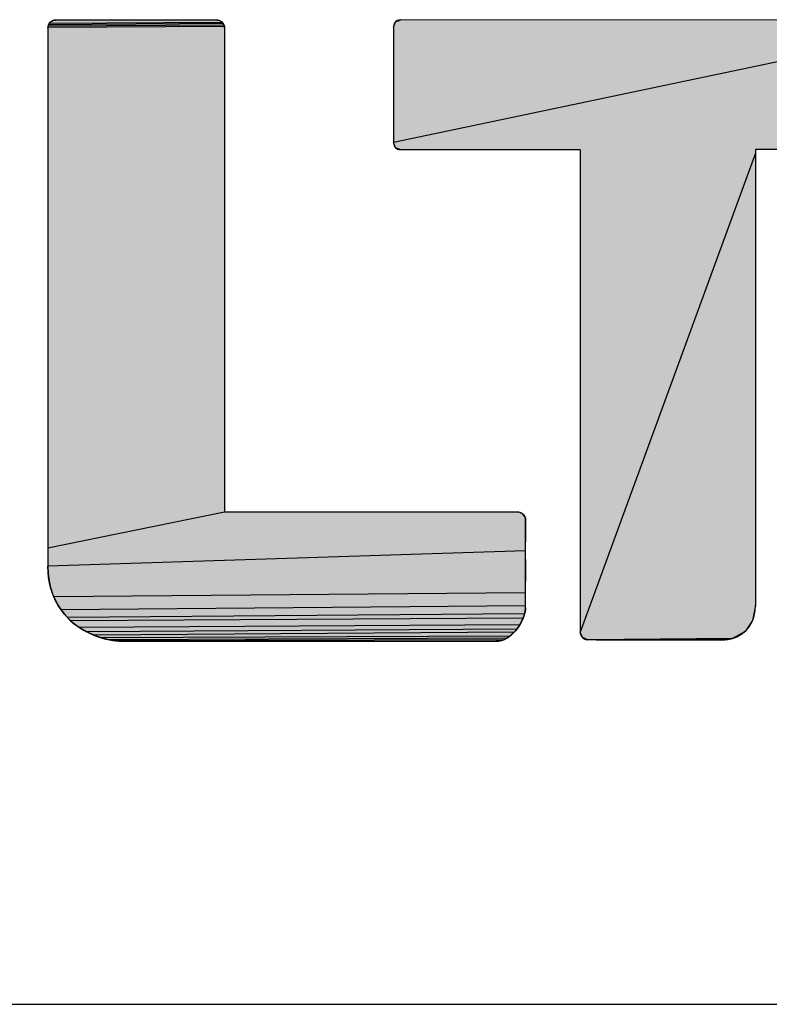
# Model space of a CAD drawing. Extents: x 0 to 841, y 0 to 594.
# Tile 33 of 102: x 628.4 to 634.59, y 63 to 71.13. Entities that reach past the tile are written whole.
import ezdxf

# ---------------------------------------------------------------- set-up
doc = ezdxf.new("R2010")
doc.units = 0
doc.header["$LTSCALE"] = 46.255
doc.header["$MEASUREMENT"] = 0
doc.layers.get('0').update_dxf_attribs({"linetype": 'CONTINUOUS'})

msp = doc.modelspace()

# ---------------------------------------------------------------- linework, layer by layer
at = {"color": 4, "linetype": 'Continuous'}
for p, q in [((628.64038, 71.09358), (628.64667, 71.10467)), ((630.08427, 71.10233), (628.64038, 71.09358)), ((628.64667, 71.10467), (628.6552, 71.11438)), ((630.07573, 71.11269), (628.64667, 71.10467)), ((628.6552, 71.11438), (628.66161, 71.11958)), ((628.66161, 71.11958), (628.67276, 71.12588)), ((628.67276, 71.12588), (628.68483, 71.12973)), ((628.68483, 71.12973), (628.69743, 71.13102)), ((630.03217, 71.13102), (628.69743, 71.13102)), ((630.03217, 71.13102), (630.04191, 71.13023)), ((630.04191, 71.13023), (630.05131, 71.12791)), ((630.05131, 71.12791), (630.06019, 71.12415)), ((630.06019, 71.12415), (630.06839, 71.11905)), ((630.06839, 71.11905), (630.07573, 71.11269)), ((630.07682, 71.1116), (630.07573, 71.11269)), ((630.07573, 71.11269), (630.07884, 71.10943)), ((630.07884, 71.10943), (630.08169, 71.10597)), ((630.08169, 71.10597), (630.08427, 71.10233)), ((630.08427, 71.10233), (630.08658, 71.09853)), ((630.08658, 71.09853), (630.0886, 71.09459)), ((631.48865, 71.0728), (631.50669, 71.11665)), ((631.50669, 71.11665), (631.55054, 71.13484)), ((628.63524, 71.06899), (628.63654, 71.08156)), ((630.0937, 71.07764), (628.63524, 71.06899)), ((628.63524, 71.06899), (628.63524, 66.61861)), ((628.63654, 71.08156), (628.64038, 71.09358)), ((630.09033, 71.09051), (628.63654, 71.08156)), ((630.0886, 71.09459), (630.09033, 71.09051)), ((630.09033, 71.09051), (630.09176, 71.08631)), ((630.09176, 71.08631), (630.09289, 71.08202)), ((630.09289, 71.08202), (630.0937, 71.07764)), ((630.0937, 71.07764), (630.09419, 71.07319)), ((630.09419, 71.07319), (630.09436, 71.06869)), ((630.09436, 71.06869), (630.09421, 67.06563)), ((630.09436, 71.06869), (630.09434, 71.07022)), ((636.00385, 71.06781), (631.48865, 70.12069)), ((631.50669, 70.07684), (631.48865, 70.12069)), ((631.55054, 70.0585), (631.50669, 70.07684)), ((633.03092, 70.0585), (631.55054, 70.0585)), ((635.94196, 70.06393), (634.47874, 70.06349)), ((634.47874, 70.06349), (634.47874, 66.2942)), ((634.47874, 70.03269), (633.03136, 66.07377)), ((630.09421, 67.06563), (628.63524, 66.76734)), ((632.51849, 67.06563), (630.09421, 67.06563)), ((632.53972, 67.06175), (632.54632, 67.05882)), ((632.56299, 67.0462), (632.5619, 67.04729)), ((632.5619, 67.04729), (632.56504, 67.04401)), ((632.56504, 67.04401), (632.56788, 67.04054)), ((632.56788, 67.04054), (632.57043, 67.03692)), ((632.57043, 67.03692), (632.57268, 67.03315)), ((632.57268, 67.03315), (632.57464, 67.02924)), ((632.57464, 67.02924), (632.5763, 67.0252)), ((632.5763, 67.0252), (632.57766, 67.02105)), ((632.57766, 67.02105), (632.57872, 67.01678)), ((632.57872, 67.01678), (632.57948, 67.01242)), ((632.57948, 67.01242), (632.57993, 67.00797)), ((632.57993, 67.00797), (632.58009, 67.00344)), ((632.58009, 67.00349), (632.58007, 67.00509)), ((632.58009, 66.83034), (632.58009, 67.00344)), ((632.58009, 67.00344), (632.58009, 66.97236)), ((632.58009, 66.97236), (632.58009, 66.93801)), ((632.58009, 66.93801), (632.58009, 66.90084)), ((632.58009, 66.90084), (632.58009, 66.86132)), ((632.58009, 66.86132), (632.58009, 66.81989)), ((632.5801, 66.74783), (628.63524, 66.61861)), ((632.58012, 66.59996), (632.58011, 66.68868)), ((632.58011, 66.67382), (632.58012, 66.59996)), ((628.63671, 66.57137), (628.63524, 66.61861)), ((628.64099, 66.52629), (628.63671, 66.57137)), ((632.58012, 66.59996), (632.58016, 66.49405)), ((628.64795, 66.48333), (628.64099, 66.52629)), ((628.65741, 66.44248), (628.64795, 66.48333)), ((632.58038, 66.27733), (632.58015, 66.51449)), ((628.66924, 66.40368), (628.65741, 66.44248)), ((628.68327, 66.36692), (628.66924, 66.40368)), ((632.58021, 66.40025), (628.68327, 66.36692)), ((628.69935, 66.33215), (628.68327, 66.36692)), ((628.7205, 66.29406), (628.69935, 66.33215)), ((628.74399, 66.25859), (628.7205, 66.29406)), ((632.58034, 66.29306), (628.74399, 66.25859)), ((628.76957, 66.22568), (628.74399, 66.25859)), ((628.79699, 66.19529), (628.76957, 66.22568)), ((632.57219, 66.22505), (628.79699, 66.19529)), ((632.57219, 66.22505), (632.56687, 66.20764)), ((632.57621, 66.24213), (632.57219, 66.22505)), ((632.57894, 66.2588), (632.57621, 66.24213)), ((632.58038, 66.27499), (632.57894, 66.2588)), ((632.58009, 66.27543), (632.58038, 66.27733)), ((634.47874, 66.2942), (634.45591, 66.17061)), ((628.82602, 66.16735), (628.79699, 66.19529)), ((632.56027, 66.18994), (628.82602, 66.16735)), ((628.85641, 66.14182), (628.82602, 66.16735)), ((628.89477, 66.11392), (628.85641, 66.14182)), ((632.5432, 66.154), (632.53273, 66.13589)), ((632.55238, 66.17204), (632.5432, 66.154)), ((632.56027, 66.18994), (632.55238, 66.17204)), ((632.56687, 66.20764), (632.56027, 66.18994)), ((634.45591, 66.17061), (634.39322, 66.08113)), ((632.53273, 66.13589), (628.89477, 66.11392)), ((628.95464, 66.07816), (628.89477, 66.11392)), ((632.50793, 66.09973), (628.95464, 66.07816)), ((629.0161, 66.04949), (628.95464, 66.07816)), ((632.48608, 66.07446), (629.0161, 66.04949)), ((632.47469, 66.06291), (632.46297, 66.05215)), ((632.48608, 66.07446), (632.47469, 66.06291)), ((632.49716, 66.08675), (632.48608, 66.07446)), ((632.50793, 66.09973), (632.49716, 66.08675)), ((632.52097, 66.11778), (632.50793, 66.09973)), ((632.53273, 66.13589), (632.52097, 66.11778)), ((633.04954, 66.03007), (633.03136, 66.07377)), ((634.38884, 66.07729), (634.28969, 66.02326)), ((634.36147, 66.05661), (634.34727, 66.04787)), ((634.37535, 66.0664), (634.36147, 66.05661)), ((634.38884, 66.07729), (634.37535, 66.0664)), ((634.39322, 66.08113), (634.38884, 66.07729)), ((629.07781, 66.02762), (629.0161, 66.04949)), ((632.45092, 66.04223), (629.07781, 66.02762)), ((629.13841, 66.01226), (629.07781, 66.02762)), ((632.42578, 66.02517), (629.13841, 66.01226)), ((629.19657, 66.00315), (629.13841, 66.01226)), ((632.39916, 66.01215), (629.19657, 66.00315)), ((629.25092, 66), (629.19657, 66.00315)), ((632.3563, 66.00117), (632.33766, 66)), ((632.37099, 66.00362), (632.3563, 66.00117)), ((632.38528, 66.0073), (632.37099, 66.00362)), ((632.39916, 66.01215), (632.38528, 66.0073)), ((632.41266, 66.01813), (632.39916, 66.01215)), ((632.42578, 66.02517), (632.41266, 66.01813)), ((632.43853, 66.03322), (632.42578, 66.02517)), ((632.45092, 66.04223), (632.43853, 66.03322)), ((632.46297, 66.05215), (632.45092, 66.04223)), ((633.09369, 66.01173), (633.04954, 66.03007)), ((634.28969, 66.02326), (633.09369, 66.01173)), ((634.21358, 66.01173), (633.09369, 66.01173)), ((633.16664, 66.01177), (634.21358, 66.01173)), ((634.21504, 66.01188), (634.21358, 66.01188)), ((634.21358, 66.01188), (634.21358, 66.01173)), ((634.28969, 66.02326), (634.21504, 66.01188)), ((634.23227, 66.01265), (634.21504, 66.01188)), ((634.24982, 66.01457), (634.23227, 66.01265)), ((634.26758, 66.01768), (634.24982, 66.01457)), ((634.28545, 66.02204), (634.26758, 66.01768)), ((634.30332, 66.0277), (634.28545, 66.02204)), ((634.31813, 66.03344), (634.30332, 66.0277)), ((634.3328, 66.04016), (634.31813, 66.03344)), ((634.34727, 66.04787), (634.3328, 66.04016))]:
    msp.add_line(p, q, dxfattribs=at)
at = {"color": 3, "linetype": 'Continuous'}
for q in [(709, 63), (826, 63)]:
    msp.add_line((601, 63), q, dxfattribs=at)
at = {"color": 4, "linetype": 'Continuous'}
for points in [[(628.69743, 71.13102), (628.68013, 71.12855), (628.66411, 71.12126), (628.65668, 71.1157), (628.64499, 71.10218), (628.63771, 71.08624), (628.63524, 71.06899)], [(628.69743, 71.13102), (628.69337, 71.13089), (628.68934, 71.13049), (628.68536, 71.12983), (628.68142, 71.12891), (628.67755, 71.12773), (628.67376, 71.1263), (628.67005, 71.12462), (628.66646, 71.12269), (628.66299, 71.12053), (628.65965, 71.11814), (628.65648, 71.11553), (628.65354, 71.11279), (628.65073, 71.10979), (628.64812, 71.10663), (628.64573, 71.10331), (628.64357, 71.09985), (628.64164, 71.09627), (628.63996, 71.09258), (628.63853, 71.08881), (628.63735, 71.08495), (628.63643, 71.08103), (628.63577, 71.07706), (628.63538, 71.07304), (628.63524, 71.06899)], [(630.07573, 71.11269), (630.06958, 71.11814), (630.06274, 71.12275), (630.05591, 71.12616), (630.04819, 71.12885), (630.04023, 71.13048), (630.03217, 71.13102)], [(630.09436, 71.06869), (630.09184, 71.08603), (630.08651, 71.09865), (630.07573, 71.11269), (630.06162, 71.12338), (630.04936, 71.12852), (630.03217, 71.13102)], [(630.07992, 71.10818), (630.07892, 71.10934), (630.07788, 71.11048)], [(630.09314, 71.08082), (630.09282, 71.08231), (630.09246, 71.08379), (630.09206, 71.08527), (630.09163, 71.08674), (630.09116, 71.08819), (630.09065, 71.08964), (630.09011, 71.09107), (630.08953, 71.09249), (630.08892, 71.09389), (630.08827, 71.09528), (630.08825, 71.09532), (630.08757, 71.09669), (630.08685, 71.09804), (630.08609, 71.09938), (630.08531, 71.1007), (630.08449, 71.102), (630.08364, 71.10328), (630.08276, 71.10454), (630.08184, 71.10577), (630.0809, 71.10699)], [(636.00385, 71.06781), (636.00124, 71.08562), (635.9936, 71.10189), (635.98138, 71.11544), (635.97615, 71.1193), (635.95982, 71.12695), (635.94196, 71.12956), (631.55054, 71.13484), (631.5327, 71.13217), (631.52106, 71.12732), (631.50669, 71.11665), (631.49612, 71.1022), (631.49127, 71.09039), (631.48865, 71.0728), (631.48865, 70.12069), (631.49127, 70.10317), (631.49585, 70.09193), (631.50669, 70.07684), (631.52143, 70.06598), (631.53309, 70.06114), (631.55054, 70.0585)], [(630.09388, 71.0763), (630.09367, 71.07781), (630.09343, 71.07932)], [(630.09428, 71.07174), (630.09419, 71.07326), (630.09405, 71.07478)], [(633.03092, 70.0585), (633.03136, 66.07377), (633.0327, 66.06076), (633.03892, 66.04394), (633.04954, 66.03007), (633.06392, 66.01928), (633.07566, 66.01439), (633.09369, 66.01173)], [(632.53972, 67.06175), (632.53282, 67.06388), (632.52572, 67.06519), (632.51849, 67.06563)], [(632.58009, 67.00344), (632.57865, 67.01712), (632.57256, 67.03338), (632.5619, 67.04729), (632.54811, 67.05785), (632.53568, 67.06311), (632.51849, 67.06563)], [(632.5619, 67.04729), (632.55834, 67.05066), (632.55256, 67.05511), (632.54632, 67.05882)], [(632.56607, 67.04281), (632.56507, 67.04396), (632.56405, 67.04509)], [(632.56885, 67.03923), (632.56795, 67.04045), (632.56703, 67.04164)], [(632.57133, 67.03549), (632.57053, 67.03676), (632.56971, 67.038)], [(632.58001, 67.00668), (632.57991, 67.00826), (632.57978, 67.00982), (632.57961, 67.01137), (632.57941, 67.01291), (632.57917, 67.01444), (632.57889, 67.01595), (632.57857, 67.01745), (632.57822, 67.01893), (632.57784, 67.0204), (632.57742, 67.02185), (632.57696, 67.02329), (632.57647, 67.02471), (632.57595, 67.02612), (632.57539, 67.02751), (632.5748, 67.02888), (632.57417, 67.03024), (632.57351, 67.03158), (632.57282, 67.0329), (632.57209, 67.0342)], [(632.58038, 66.27733), (632.58009, 66.86132), (632.58009, 66.93801), (632.58009, 67.00344)], [(628.63524, 66.61861), (628.63778, 66.55675), (628.64519, 66.49831), (628.65725, 66.44309), (628.67379, 66.39091), (628.69468, 66.34163), (628.71984, 66.29515), (628.74923, 66.25142), (628.78283, 66.21043), (628.82061, 66.17228), (628.85641, 66.14182), (628.902, 66.10912), (628.95134, 66.07992), (629.00396, 66.05458), (629.05912, 66.03356), (629.1157, 66.01732), (629.17216, 66.00629), (629.199, 66.00289), (629.25092, 66)], [(628.63524, 66.61861), (628.63545, 66.6006), (628.63608, 66.58287), (628.63711, 66.56542), (628.63854, 66.54825), (628.64036, 66.53135), (628.64258, 66.51472), (628.64518, 66.49834), (628.64816, 66.48223), (628.65152, 66.46636), (628.65526, 66.45075), (628.65936, 66.43537), (628.66383, 66.42025), (628.66867, 66.40535), (628.67387, 66.3907), (628.67942, 66.37627), (628.68534, 66.36207), (628.69161, 66.3481), (628.69824, 66.33436), (628.70523, 66.32084), (628.71257, 66.30754), (628.72026, 66.29446), (628.72831, 66.2816), (628.73671, 66.26896), (628.74546, 66.25655), (628.75457, 66.24436), (628.76403, 66.23239), (628.77385, 66.22064), (628.78401, 66.20913), (628.79453, 66.19784), (628.8054, 66.18679), (628.81662, 66.17598), (628.82819, 66.16541), (628.84011, 66.15509), (628.85236, 66.14503), (628.85641, 66.14182)], [(629.25092, 66), (632.34118, 66), (632.37037, 66.00349), (632.39863, 66.01195), (632.42642, 66.02555), (632.45415, 66.04478), (632.48218, 66.07038), (632.50793, 66.09973), (632.53457, 66.13892), (632.55017, 66.16749), (632.56619, 66.20564), (632.57613, 66.24174), (632.58038, 66.27499), (632.58009, 66.27543)], [(632.50793, 66.09973), (632.51292, 66.10641), (632.51773, 66.11312), (632.52238, 66.11984), (632.52685, 66.12658), (632.53114, 66.13332), (632.53292, 66.13621), (632.53696, 66.14296), (632.54082, 66.14969), (632.5445, 66.15642), (632.54799, 66.16313), (632.55131, 66.16981), (632.55444, 66.17646), (632.55739, 66.18308), (632.56016, 66.18966), (632.56274, 66.1962), (632.56515, 66.20269), (632.56737, 66.20912), (632.56942, 66.21549), (632.57129, 66.2218), (632.57298, 66.22804), (632.57449, 66.2342), (632.57584, 66.24029), (632.57701, 66.2463), (632.57801, 66.25222), (632.57885, 66.25805), (632.57952, 66.26379), (632.58003, 66.26944), (632.58038, 66.27499)], [(634.21504, 66.01188), (634.21603, 66.01189), (634.2538, 66.01517), (634.29083, 66.0236), (634.32605, 66.03694), (634.35884, 66.05489), (634.38884, 66.07729), (634.39677, 66.08437), (634.42061, 66.11034), (634.44093, 66.14032), (634.45726, 66.17389), (634.46921, 66.21079), (634.47649, 66.2509), (634.47874, 66.2942)], [(628.85641, 66.14182), (628.88113, 66.12333), (628.90705, 66.10586), (628.93411, 66.08947), (628.96223, 66.07421), (628.99132, 66.06017), (629.02124, 66.04742), (629.05184, 66.03603), (629.08291, 66.0261), (629.1142, 66.01769), (629.14543, 66.01087), (629.17628, 66.00569), (629.19354, 66.00349), (629.22298, 66.00093), (629.25092, 66)], [(632.34118, 66), (632.34635, 66.00025), (632.35149, 66.00065), (632.3566, 66.00121), (632.36168, 66.00191), (632.36673, 66.00277), (632.37176, 66.00378), (632.37676, 66.00495), (632.38175, 66.00627), (632.38672, 66.00775), (632.39168, 66.00938), (632.39663, 66.01117), (632.40156, 66.01313), (632.40649, 66.01524), (632.41142, 66.01753), (632.41634, 66.01998), (632.42126, 66.02261), (632.42619, 66.02541), (632.43112, 66.0284), (632.43606, 66.03157), (632.441, 66.03493), (632.44595, 66.03848), (632.45092, 66.04223), (632.4559, 66.04619), (632.4609, 66.05036), (632.46591, 66.05474), (632.47095, 66.05935), (632.476, 66.06418), (632.48108, 66.06926), (632.48619, 66.07458), (632.49132, 66.08015), (632.49649, 66.08598), (632.50169, 66.09208), (632.50692, 66.09847), (632.50793, 66.09973)], [(634.21504, 66.01188), (634.22104, 66.01202), (634.22736, 66.01232), (634.23369, 66.01277), (634.24003, 66.01336), (634.24637, 66.0141), (634.25269, 66.01499), (634.25899, 66.01603), (634.26528, 66.01721), (634.27153, 66.01854), (634.27774, 66.02001), (634.28391, 66.02162), (634.29004, 66.02337), (634.29612, 66.02526), (634.30214, 66.02729), (634.3081, 66.02945), (634.314, 66.03175), (634.31984, 66.03417), (634.32561, 66.03674), (634.33131, 66.03943), (634.33693, 66.04225), (634.34248, 66.04519), (634.34796, 66.04827), (634.35335, 66.05146), (634.35867, 66.05479), (634.36391, 66.05823), (634.36906, 66.0618), (634.37413, 66.06549), (634.37912, 66.0693), (634.38402, 66.07324), (634.38884, 66.07729)]]:
    msp.add_lwpolyline(points, dxfattribs=at)
for points in [[(628.64038, 71.09358), (628.64667, 71.10467), (630.08427, 71.10233)], [(628.64038, 71.09358), (630.08427, 71.10233), (630.08658, 71.09853)], [(630.0886, 71.09459), (628.64038, 71.09358), (630.08658, 71.09853)], [(628.64667, 71.10467), (628.6552, 71.11438), (630.07573, 71.11269)], [(628.64667, 71.10467), (630.07573, 71.11269), (630.07884, 71.10943)], [(630.08169, 71.10597), (628.64667, 71.10467), (630.07884, 71.10943)], [(630.08169, 71.10597), (630.08427, 71.10233), (628.64667, 71.10467)], [(628.6552, 71.11438), (628.66161, 71.11958), (630.06839, 71.11905)], [(630.06839, 71.11905), (630.07573, 71.11269), (628.6552, 71.11438)], [(628.66161, 71.11958), (628.67276, 71.12588), (630.06019, 71.12415)], [(630.06019, 71.12415), (630.06839, 71.11905), (628.66161, 71.11958)], [(628.67276, 71.12588), (628.68483, 71.12973), (630.05131, 71.12791)], [(630.05131, 71.12791), (630.06019, 71.12415), (628.67276, 71.12588)], [(630.04191, 71.13023), (628.68483, 71.12973), (630.03217, 71.13102)], [(630.03217, 71.13102), (628.68483, 71.12973), (629.89336, 71.13102)], [(629.89336, 71.13102), (628.68483, 71.12973), (629.56234, 71.13102)], [(629.56234, 71.13102), (628.68483, 71.12973), (629.16726, 71.13102)], [(629.16726, 71.13102), (628.68483, 71.12973), (628.83624, 71.13102)], [(628.68483, 71.12973), (628.69743, 71.13102), (628.83624, 71.13102)], [(630.04191, 71.13023), (630.05131, 71.12791), (628.68483, 71.12973)], [(631.48865, 71.0728), (631.50669, 71.11665), (635.98054, 71.11612)], [(635.98054, 71.11612), (636.00385, 71.06781), (631.48865, 71.0728)], [(631.50669, 71.11665), (631.55054, 71.13484), (635.94196, 71.12956)], [(635.94196, 71.12956), (635.98054, 71.11612), (631.50669, 71.11665)], [(628.63524, 71.06899), (628.63654, 71.08156), (630.0937, 71.07764)], [(628.63524, 71.06899), (630.0937, 71.07764), (630.09419, 71.07319)], [(630.09419, 71.07319), (630.09436, 71.06869), (628.63524, 71.06899)], [(628.63524, 71.06511), (628.63524, 71.06899), (630.09436, 71.06869)], [(628.63524, 71.06511), (630.09436, 71.06869), (628.63524, 71.01341)], [(628.63524, 71.01341), (630.09436, 71.06869), (628.63524, 70.91841)], [(630.09436, 71.06869), (630.09435, 70.82551), (628.63524, 70.91841)], [(628.63654, 71.08156), (628.64038, 71.09358), (630.09033, 71.09051)], [(628.63654, 71.08156), (630.09033, 71.09051), (630.09176, 71.08631)], [(630.09289, 71.08202), (628.63654, 71.08156), (630.09176, 71.08631)], [(630.09289, 71.08202), (630.0937, 71.07764), (628.63654, 71.08156)], [(630.0886, 71.09459), (630.09033, 71.09051), (628.64038, 71.09358)], [(631.48865, 70.12069), (631.48865, 71.0728), (636.00385, 71.06781)], [(631.48865, 70.12069), (636.00385, 71.06781), (636.00385, 70.12582)], [(628.63524, 70.80177), (628.63524, 70.91841), (630.09435, 70.82551)], [(628.63524, 70.80177), (630.09435, 70.82551), (628.63524, 70.72268)], [(628.63524, 70.72268), (630.09435, 70.82551), (628.63524, 70.65)], [(628.63524, 70.65), (630.09435, 70.82551), (628.63524, 70.59014)], [(628.63524, 70.59014), (630.09435, 70.82551), (628.63524, 70.54952)], [(628.63524, 70.54952), (630.09435, 70.82551), (628.63524, 70.53456)], [(628.63524, 70.53456), (630.09435, 70.82551), (628.63524, 70.49346)], [(628.63524, 70.49346), (630.09435, 70.82551), (628.63524, 70.38191)], [(628.63524, 70.38191), (630.09435, 70.82551), (628.63524, 70.21752)], [(630.09435, 70.82551), (630.09433, 70.20403), (628.63524, 70.21752)], [(628.63524, 70.01791), (628.63524, 70.21752), (630.09433, 70.20403)], [(628.63524, 70.01791), (630.09433, 70.20403), (628.63524, 69.80068)], [(628.63524, 69.80068), (630.09433, 70.20403), (628.63524, 69.69096)], [(628.63524, 69.69096), (630.09433, 70.20403), (628.63524, 69.38383)], [(630.09433, 70.20403), (630.0943, 69.36639), (628.63524, 69.38383)], [(636.00385, 70.12582), (635.98596, 70.08197), (631.48865, 70.12069)], [(631.50669, 70.07684), (631.48865, 70.12069), (635.98596, 70.08197)], [(635.98596, 70.08197), (635.94196, 70.06393), (631.50669, 70.07684)], [(635.94196, 70.06393), (634.47874, 70.06349), (631.50669, 70.07684)], [(631.55054, 70.0585), (631.50669, 70.07684), (634.47874, 70.06349)], [(631.55054, 70.0585), (634.47874, 70.06349), (633.03092, 70.0585)], [(634.47874, 70.06349), (634.47874, 70.03269), (633.03092, 70.0585)], [(633.03136, 66.07377), (633.03092, 70.0585), (634.47874, 70.03269)], [(633.03136, 66.07377), (634.47874, 70.03269), (634.47874, 66.2942)], [(628.63524, 69.15596), (628.63524, 69.38383), (630.0943, 69.36639)], [(628.63524, 69.15596), (630.0943, 69.36639), (628.63524, 69.06679)], [(628.63524, 69.06679), (630.0943, 69.36639), (628.63524, 68.99824)], [(628.63524, 68.99824), (630.0943, 69.36639), (628.63524, 68.68426)], [(630.0943, 69.36639), (630.09426, 68.47471), (628.63524, 68.68426)], [(628.63524, 68.20503), (628.63524, 68.68426), (630.09426, 68.47471)], [(630.09426, 68.47471), (630.09423, 67.69111), (628.63524, 68.20503)], [(628.63524, 67.6597), (628.63524, 68.20503), (630.09423, 67.69111)], [(630.09423, 67.69111), (630.09422, 67.17771), (628.63524, 67.6597)], [(628.63524, 67.14742), (628.63524, 67.6597), (630.09422, 67.17771)], [(630.09422, 67.17771), (630.09421, 67.06563), (628.63524, 67.14742)], [(628.63524, 66.76734), (628.63524, 67.14742), (630.09421, 67.06563)], [(632.52572, 67.06519), (628.63524, 66.76734), (632.51849, 67.06563)], [(632.51849, 67.06563), (628.63524, 66.76734), (632.50091, 67.06563)], [(632.50091, 67.06563), (628.63524, 66.76734), (632.26637, 67.06563)], [(632.26637, 67.06563), (628.63524, 66.76734), (631.83545, 67.06563)], [(631.83545, 67.06563), (628.63524, 66.76734), (631.30635, 67.06563)], [(631.30635, 67.06563), (628.63524, 66.76734), (631.12514, 67.06563)], [(631.12514, 67.06563), (628.63524, 66.76734), (630.61786, 67.06563)], [(630.61786, 67.06563), (628.63524, 66.76734), (630.24149, 67.06563)], [(628.63524, 66.76734), (630.09421, 67.06563), (630.24149, 67.06563)], [(632.53282, 67.06388), (628.63524, 66.76734), (632.52572, 67.06519)], [(632.53972, 67.06175), (628.63524, 66.76734), (632.53282, 67.06388)], [(632.54632, 67.05882), (628.63524, 66.76734), (632.53972, 67.06175)], [(632.55256, 67.05511), (628.63524, 66.76734), (632.54632, 67.05882)], [(632.55834, 67.05066), (628.63524, 66.76734), (632.55256, 67.05511)], [(632.5619, 67.04729), (628.63524, 66.76734), (632.55834, 67.05066)], [(632.56504, 67.04401), (628.63524, 66.76734), (632.5619, 67.04729)], [(632.56788, 67.04054), (628.63524, 66.76734), (632.56504, 67.04401)], [(632.57043, 67.03692), (628.63524, 66.76734), (632.56788, 67.04054)], [(632.57268, 67.03315), (628.63524, 66.76734), (632.57043, 67.03692)], [(632.57464, 67.02924), (628.63524, 66.76734), (632.57268, 67.03315)], [(632.5763, 67.0252), (628.63524, 66.76734), (632.57464, 67.02924)], [(632.57766, 67.02105), (628.63524, 66.76734), (632.5763, 67.0252)], [(632.57872, 67.01678), (628.63524, 66.76734), (632.57766, 67.02105)], [(632.57948, 67.01242), (628.63524, 66.76734), (632.57872, 67.01678)], [(632.57993, 67.00797), (628.63524, 66.76734), (632.57948, 67.01242)], [(632.58009, 67.00344), (628.63524, 66.76734), (632.57993, 67.00797)], [(632.58009, 66.97236), (628.63524, 66.76734), (632.58009, 67.00344)], [(632.58009, 66.93801), (628.63524, 66.76734), (632.58009, 66.97236)], [(632.58009, 66.90084), (628.63524, 66.76734), (632.58009, 66.93801)], [(632.58009, 66.86132), (628.63524, 66.76734), (632.58009, 66.90084)], [(632.58009, 66.81989), (628.63524, 66.76734), (632.58009, 66.86132)], [(632.58009, 66.81989), (632.5801, 66.74783), (628.63524, 66.76734)], [(628.63524, 66.61861), (628.63524, 66.76734), (632.5801, 66.74783)], [(628.63524, 66.61861), (632.5801, 66.74783), (632.58011, 66.67382)], [(632.58011, 66.67382), (632.58012, 66.59996), (628.63524, 66.61861)], [(628.63671, 66.57137), (628.63524, 66.61861), (632.58012, 66.59996)], [(632.58012, 66.59996), (632.58014, 66.54593), (628.63671, 66.57137)], [(628.64099, 66.52629), (628.63671, 66.57137), (632.58014, 66.54593)], [(632.58014, 66.54593), (632.58016, 66.49405), (628.64099, 66.52629)], [(628.64795, 66.48333), (628.64099, 66.52629), (632.58016, 66.49405)], [(632.58016, 66.49405), (632.58018, 66.44519), (628.64795, 66.48333)], [(628.65741, 66.44248), (628.64795, 66.48333), (632.58018, 66.44519)], [(628.65741, 66.44248), (632.58018, 66.44519), (628.66924, 66.40368)], [(632.58018, 66.44519), (632.58021, 66.40025), (628.66924, 66.40368)], [(628.68327, 66.36692), (628.66924, 66.40368), (632.58021, 66.40025)], [(628.68327, 66.36692), (632.58021, 66.40025), (632.58024, 66.36772)], [(632.58024, 66.36772), (632.58027, 66.3387), (628.68327, 66.36692)], [(628.69935, 66.33215), (628.68327, 66.36692), (632.58027, 66.3387)], [(632.58027, 66.3387), (632.5803, 66.31367), (628.69935, 66.33215)], [(628.7205, 66.29406), (628.69935, 66.33215), (632.5803, 66.31367)], [(632.5803, 66.31367), (632.58034, 66.29306), (628.7205, 66.29406)], [(628.74399, 66.25859), (628.7205, 66.29406), (632.58034, 66.29306)], [(628.74399, 66.25859), (632.58034, 66.29306), (632.58038, 66.27733)], [(632.58035, 66.27713), (628.74399, 66.25859), (632.58038, 66.27733)], [(632.58032, 66.27692), (628.74399, 66.25859), (632.58035, 66.27713)], [(632.58028, 66.27666), (628.74399, 66.25859), (632.58032, 66.27692)], [(632.58023, 66.27638), (628.74399, 66.25859), (632.58028, 66.27666)], [(632.58019, 66.2761), (628.74399, 66.25859), (632.58023, 66.27638)], [(632.58015, 66.27584), (628.74399, 66.25859), (632.58019, 66.2761)], [(632.58012, 66.27562), (628.74399, 66.25859), (632.58015, 66.27584)], [(632.5801, 66.27548), (628.74399, 66.25859), (632.58012, 66.27562)], [(632.58012, 66.27537), (628.74399, 66.25859), (632.5801, 66.27548)], [(632.5802, 66.27525), (628.74399, 66.25859), (632.58012, 66.27537)], [(632.58028, 66.27514), (628.74399, 66.25859), (632.5802, 66.27525)], [(632.58036, 66.27502), (628.74399, 66.25859), (632.58028, 66.27514)], [(632.57894, 66.2588), (628.74399, 66.25859), (632.58036, 66.27502)], [(632.57894, 66.2588), (632.57621, 66.24213), (628.74399, 66.25859)], [(628.76957, 66.22568), (628.74399, 66.25859), (632.57621, 66.24213)], [(632.57621, 66.24213), (632.57219, 66.22505), (628.76957, 66.22568)], [(628.79699, 66.19529), (628.76957, 66.22568), (632.57219, 66.22505)], [(628.79699, 66.19529), (632.57219, 66.22505), (632.56687, 66.20764)], [(634.45591, 66.17061), (633.03136, 66.07377), (634.47874, 66.2942)], [(632.56687, 66.20764), (632.56027, 66.18994), (628.79699, 66.19529)], [(628.82602, 66.16735), (628.79699, 66.19529), (632.56027, 66.18994)], [(628.82602, 66.16735), (632.56027, 66.18994), (632.55238, 66.17204)], [(632.55238, 66.17204), (632.5432, 66.154), (628.82602, 66.16735)], [(628.85641, 66.14182), (628.82602, 66.16735), (632.5432, 66.154)], [(632.5432, 66.154), (632.53273, 66.13589), (628.85641, 66.14182)], [(628.89477, 66.11392), (628.85641, 66.14182), (632.53273, 66.13589)], [(634.39322, 66.08113), (633.03136, 66.07377), (634.45591, 66.17061)], [(628.89477, 66.11392), (632.53273, 66.13589), (632.52097, 66.11778)], [(632.52097, 66.11778), (632.50793, 66.09973), (628.89477, 66.11392)], [(628.95464, 66.07816), (628.89477, 66.11392), (632.50793, 66.09973)], [(628.95464, 66.07816), (632.50793, 66.09973), (632.49716, 66.08675)], [(632.49716, 66.08675), (632.48608, 66.07446), (628.95464, 66.07816)], [(629.0161, 66.04949), (628.95464, 66.07816), (632.48608, 66.07446)], [(629.0161, 66.04949), (632.48608, 66.07446), (632.47469, 66.06291)], [(632.46297, 66.05215), (629.0161, 66.04949), (632.47469, 66.06291)], [(634.38884, 66.07729), (633.03136, 66.07377), (634.39322, 66.08113)], [(633.03136, 66.07377), (634.38884, 66.07729), (633.04954, 66.03007)], [(634.38884, 66.07729), (634.28969, 66.02326), (633.04954, 66.03007)], [(632.46297, 66.05215), (632.45092, 66.04223), (629.0161, 66.04949)], [(629.07781, 66.02762), (629.0161, 66.04949), (632.45092, 66.04223)], [(629.07781, 66.02762), (632.45092, 66.04223), (632.43853, 66.03322)], [(632.43853, 66.03322), (632.42578, 66.02517), (629.07781, 66.02762)], [(629.13841, 66.01226), (629.07781, 66.02762), (632.42578, 66.02517)], [(629.13841, 66.01226), (632.42578, 66.02517), (632.41266, 66.01813)], [(632.41266, 66.01813), (632.39916, 66.01215), (629.13841, 66.01226)], [(629.19657, 66.00315), (629.13841, 66.01226), (632.39916, 66.01215)], [(629.19657, 66.00315), (632.39916, 66.01215), (632.38528, 66.0073)], [(632.37099, 66.00362), (629.19657, 66.00315), (632.38528, 66.0073)], [(632.37099, 66.00362), (632.3563, 66.00117), (629.19657, 66.00315)], [(629.25092, 66), (629.19657, 66.00315), (632.3563, 66.00117)], [(629.25092, 66), (632.3563, 66.00117), (629.2733, 66)], [(629.2733, 66), (632.3563, 66.00117), (629.57194, 66)], [(629.57194, 66), (632.3563, 66.00117), (630.12061, 66)], [(630.12061, 66), (632.3563, 66.00117), (630.79429, 66)], [(630.79429, 66), (632.3563, 66.00117), (630.98676, 66)], [(630.98676, 66), (632.3563, 66.00117), (631.17656, 66)], [(631.17656, 66), (632.3563, 66.00117), (631.361, 66)], [(631.361, 66), (632.3563, 66.00117), (631.53739, 66)], [(631.53739, 66), (632.3563, 66.00117), (631.6492, 66)], [(631.6492, 66), (632.3563, 66.00117), (631.75546, 66)], [(631.75546, 66), (632.3563, 66.00117), (631.85536, 66)], [(631.85536, 66), (632.3563, 66.00117), (631.94811, 66)], [(631.94811, 66), (632.3563, 66.00117), (632.03293, 66)], [(632.03293, 66), (632.3563, 66.00117), (632.10901, 66)], [(632.10901, 66), (632.3563, 66.00117), (632.17557, 66)], [(632.17557, 66), (632.3563, 66.00117), (632.2318, 66)], [(632.2318, 66), (632.3563, 66.00117), (632.27692, 66)], [(632.27692, 66), (632.3563, 66.00117), (632.30299, 66)], [(632.30299, 66), (632.3563, 66.00117), (632.32203, 66)], [(632.32203, 66), (632.3563, 66.00117), (632.3337, 66)], [(632.3563, 66.00117), (632.33766, 66), (632.3337, 66)], [(633.09369, 66.01173), (633.04954, 66.03007), (634.28969, 66.02326)], [(633.09369, 66.01173), (634.28969, 66.02326), (634.21358, 66.01188)], [(634.21358, 66.01188), (634.21358, 66.01173), (633.09369, 66.01173)], [(634.28969, 66.02326), (634.21504, 66.01188), (634.21358, 66.01188)]]:
    msp.add_solid(points, dxfattribs=at)

doc.saveas('drawing.dxf')
